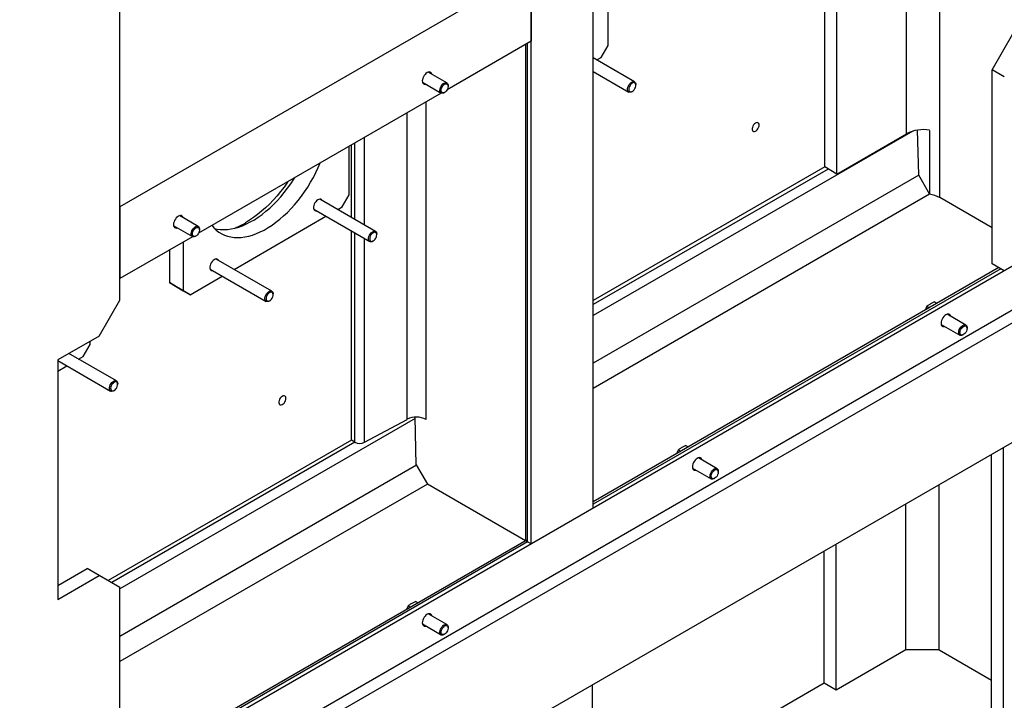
# Model space of a CAD drawing. Header units: millimetres. Extents: x 0 to 25230, y 0 to 17820.
# Tile 65 of 214: x 9050 to 10058, y 9910 to 10606. Entities that reach past the tile are written whole.
import ezdxf

# ---------------------------------------------------------------- set-up
doc = ezdxf.new("R2010")
doc.units = ezdxf.units.MM
doc.linetypes.add('SLD-Sólida', pattern=[0])
doc.layers.add('REFERÊNCIAS', color=9, linetype='SLD-Sólida')

msp = doc.modelspace()

# ---------------------------------------------------------------- linework, layer by layer
at = {"layer": 'REFERÊNCIAS', "linetype": 'SLD-Sólida', "lineweight": 25, "ltscale": 30}
for p, q in [((11697.7, 11295.8), (7513.1, 8880.1)), ((9637.2, 10106.3), (9637.2, 11035.9)), ((9573.6, 10069.6), (9573.6, 10999.2)), ((9991.8, 10424.1), (9991.8, 10825.5)), ((9957.9, 10489.4), (9957.9, 10805.9)), ((9152.8, 10319.1), (9152.8, 10756.3)), ((9573.6, 10657.5), (9152.8, 10414.6)), ((9573.6, 10657.5), (9573.6, 10584)), ((9874.1, 10455.4), (9874.1, 10653.8)), ((9886.5, 10448.2), (9886.5, 10646.6)), ((9652.4, 10579.8), (9652.4, 10629.5)), ((9573.6, 10584), (9487.7, 10534.4)), ((9570, 10071.7), (9570, 10582)), ((10045.6, 10554.8), (10066.8, 10591.5)), ((9568, 10580.8), (9568, 10074.5)), ((9645.3, 10567.6), (9652.4, 10579.8)), ((9679.5, 10542.5), (9637.2, 10567)), ((9640.7, 10564.9), (9645.3, 10567.6)), ((9487.5, 10541.5), (9468.3, 10552.5)), ((9637.2, 10553.1), (9673.5, 10532.1)), ((10057.9, 10547.6), (10045.6, 10554.8)), ((10045.6, 10356.4), (10045.6, 10554.8)), ((9462.3, 10542.1), (9481.5, 10531.1)), ((9484.5, 10531.4), (9485.1, 10531.7)), ((9488.7, 10538), (9488.7, 10538.7)), ((9676.5, 10532.4), (9677.2, 10532.8)), ((9680.8, 10539.1), (9680.8, 10539.8)), ((9481.7, 10531), (9233.1, 10387.5)), ((9466.1, 10197), (9466.1, 10522)), ((9446.6, 10197.1), (9446.6, 10510.7)), ((9964.3, 10492.1), (9637.2, 10303.3)), ((9968.9, 10493.1), (9970.2, 10447.2)), ((9981.5, 10492.9), (9981.5, 10427.6)), ((9403, 10396), (9403, 10485.6)), ((9886.5, 10448.2), (9957.9, 10489.4)), ((9387.2, 10426.8), (9387.2, 10476.5)), ((9389.7, 10403.7), (9389.7, 10477.9)), ((9393.3, 10401.6), (9393.3, 10479.9)), ((9874.1, 10455.4), (9637.2, 10318.6)), ((9877.6, 10453.3), (9637.2, 10314.5)), ((9886.5, 10448.2), (9874.1, 10455.4)), ((9970.4, 10446.9), (9637.2, 10254.5)), ((9970.2, 10447.2), (9981.5, 10427.6)), ((9414.4, 10389.5), (9357.2, 10422.5)), ((9380.2, 10414.5), (9387.2, 10426.8)), ((9981.5, 10427.6), (9637.2, 10228.8)), ((10045.6, 10393.1), (9991.8, 10424.1)), ((9152.8, 10414.6), (9152.8, 10341.1)), ((9351.2, 10412.1), (9408.4, 10379.1)), ((9375.6, 10411.9), (9380.2, 10414.5)), ((9232.9, 10394.5), (9213.8, 10405.6)), ((9269.5, 10350.6), (9363.6, 10404.9)), ((9207.8, 10395.2), (9226.9, 10384.1)), ((9234.2, 10391), (9234.2, 10391.8)), ((9227.1, 10384), (9152.8, 10341.1)), ((9229.9, 10384.4), (9230.5, 10384.8)), ((9389.7, 10175.7), (9389.7, 10389.8)), ((9393.3, 10173.7), (9393.3, 10387.8)), ((9403, 10173.6), (9403, 10382.2)), ((9415.6, 10386), (9415.6, 10386.7)), ((9203.4, 10370.3), (9203.4, 10337)), ((9217.5, 10378.5), (9217.5, 10328.8)), ((9411.4, 10379.4), (9412, 10379.7)), ((9308.3, 10328.2), (9251.1, 10361.2)), ((9245.1, 10350.9), (9302.3, 10317.8)), ((10052.3, 10352.5), (9637.2, 10112.8)), ((10054.4, 10351.3), (9637.2, 10110.4)), ((10057.9, 10349.2), (10045.6, 10356.4)), ((9224.6, 10324.7), (9257.5, 10343.7)), ((9203.4, 10337), (9217.5, 10328.8)), ((9210.5, 10332.9), (9203.4, 10337)), ((9224.6, 10324.7), (9210.5, 10332.9)), ((9217.5, 10328.8), (9224.6, 10324.7)), ((9309.6, 10324.8), (9309.6, 10325.5)), ((9131.6, 10282.3), (9152.8, 10319.1)), ((9138, 9773.2), (10071.4, 10312.1)), ((9305.3, 10318.1), (9305.9, 10318.5)), ((9978.8, 10312.8), (9977.1, 10309)), ((9978.8, 10312.8), (9981.3, 10311.4)), ((9986.6, 10317.3), (9982.4, 10315.2)), ((9986.6, 10317.3), (9989, 10315.9)), ((9149.3, 9766.7), (10082.7, 10305.5)), ((10018.5, 10293.6), (9999.4, 10304.6)), ((9993.4, 10294.2), (10012.5, 10283.2)), ((10019.8, 10290.1), (10019.8, 10290.8)), ((9131.6, 10282.3), (9089.2, 10257.9)), ((10015.5, 10283.5), (10016.1, 10283.8)), ((9115, 10261.4), (9122.1, 10273.7)), ((9122.1, 10273.7), (9122.1, 10276.8)), ((9149.2, 10236.4), (9100.6, 10264.4)), ((9110.4, 10258.8), (9115, 10261.4)), ((9089.2, 10257.9), (9089.2, 10012.9)), ((9089.2, 10257.2), (9143.2, 10226)), ((9089.2, 10246.5), (9098.4, 10251.9)), ((9150.5, 10232.9), (9150.5, 10233.6)), ((9146.2, 10226.3), (9146.8, 10226.6)), ((9456.1, 10150.4), (9454.8, 10199.3)), ((9454.8, 10198), (9152.8, 10023.6)), ((9403, 10173.6), (9446.6, 10197.1)), ((10082.7, 10183.1), (9159.2, 9649.9)), ((9389.7, 10175.7), (9140.8, 10032.1)), ((9393.3, 10173.7), (9144.4, 10030)), ((9393.3, 10173.7), (9389.7, 10175.7)), ((9732, 10170.4), (9727.9, 10168.3)), ((9732, 10170.4), (9734.5, 10169)), ((9724.3, 10165.9), (9722.5, 10162.1)), ((9724.3, 10165.9), (9726.7, 10164.5)), ((10044.9, 9828), (10044.9, 10161.2)), ((10057.2, 8677.7), (10057.2, 10168.4)), ((9456.3, 10150.1), (9152.8, 9974.9)), ((9456.1, 10150.4), (9467.4, 10130.8)), ((9764, 10146.6), (9744.8, 10157.7)), ((9738.8, 10147.3), (9758, 10136.2)), ((9765.2, 10143.2), (9765.2, 10143.9)), ((9467.5, 10130.8), (9152.8, 9949.2)), ((9568, 10072.8), (9467.4, 10130.8)), ((9761, 10136.5), (9761.6, 10136.9)), ((9991.1, 9961.1), (9991.1, 10130.2)), ((9957.2, 9961.1), (9957.2, 10110.6)), ((9637.2, 10106.3), (9573.6, 10069.6)), ((9568.4, 10073.1), (9152.8, 9833.2)), ((9570, 10071.7), (9152.8, 9830.8)), ((9573.6, 10069.6), (9570, 10071.7)), ((9885.8, 9919.9), (9885.8, 10069.4)), ((9873.4, 9927), (9873.4, 10062.2)), ((9089.2, 10027.2), (9119.3, 10044.5)), ((9131.6, 10037.4), (9119.3, 10044.5)), ((9089.2, 10012.9), (9131.6, 10037.4)), ((9152.8, 10025.1), (9131.6, 10037.4)), ((9152.8, 9826.7), (9152.8, 10025.1)), ((9455.5, 10010.8), (9451.4, 10008.7)), ((9455.5, 10010.8), (9458, 10009.4)), ((9447.8, 10006.3), (9446, 10002.4)), ((9447.8, 10006.3), (9450.2, 10004.9)), ((9487.5, 9987), (9468.3, 9998.1)), ((9462.3, 9987.7), (9481.5, 9976.6)), ((9484.5, 9976.9), (9485.1, 9977.3)), ((9488.7, 9983.6), (9488.7, 9984.3)), ((9957.2, 9961.1), (9885.8, 9919.9)), ((9991.1, 9961.1), (9957.2, 9961.1)), ((9991.1, 9961.1), (10044.9, 9930.1)), ((9873.4, 9927), (9636.5, 9790.3)), ((9885.8, 9919.9), (9873.4, 9927)), ((9636.5, 8434.5), (9636.5, 9925.5))]:
    msp.add_line(p, q, dxfattribs=at)
at = {"layer": 'REFERÊNCIAS', "linetype": 'SLD-Sólida', "lineweight": 25, "ltscale": 30, "flags": 128}
for points in [[(9472, 10550.4), (9471.6, 10551.3), (9471, 10552.1), (9470.2, 10552.5), (9469.3, 10552.7), (9468.3, 10552.5), (9467.1, 10552), (9466, 10551.2), (9465, 10550.2), (9464.1, 10549), (9463.3, 10547.6), (9462.7, 10546.2), (9462.3, 10544.7), (9462.2, 10543.4), (9462.3, 10542.2), (9462.7, 10541.2), (9463.3, 10540.4), (9464.1, 10540), (9465, 10539.9), (9466, 10540)], [(9471.9, 10550.4), (9471.6, 10551.3), (9471, 10552.1), (9470.2, 10552.5), (9469.3, 10552.7), (9468.2, 10552.5), (9467.1, 10552), (9467.1, 10552)], [(9462.2, 10543.4), (9462.3, 10542.2), (9462.7, 10541.2), (9463.3, 10540.5), (9464, 10540), (9465, 10539.9), (9465.9, 10540)], [(9484.5, 10541.2), (9485.5, 10541.6), (9486.5, 10541.7), (9487.4, 10541.5), (9488.1, 10540.9), (9488.5, 10540.1), (9488.7, 10539), (9488.7, 10538.7)], [(9676.5, 10532.4), (9675.5, 10532), (9674.5, 10531.9), (9673.6, 10532.1), (9673, 10532.6), (9672.5, 10533.5), (9672.3, 10534.6), (9672.4, 10535.8), (9672.7, 10537.2), (9673.3, 10538.6), (9674, 10539.9), (9675, 10541), (9676, 10541.9), (9677.1, 10542.5), (9678.1, 10542.8), (9679, 10542.7), (9679.8, 10542.3), (9680.4, 10541.6), (9680.7, 10540.7), (9680.8, 10539.8)], [(9677.2, 10532.8), (9678.1, 10533.5), (9679, 10534.5), (9679.8, 10535.7), (9680.4, 10536.9), (9680.7, 10538.2), (9680.8, 10539.4), (9680.6, 10540.4), (9680.1, 10541.1), (9679.4, 10541.5), (9678.6, 10541.7), (9677.7, 10541.4), (9676.7, 10540.8), (9675.7, 10540), (9674.9, 10538.9), (9674.2, 10537.7), (9673.7, 10536.4), (9673.5, 10535.2), (9673.6, 10534.1), (9673.9, 10533.2), (9674.5, 10532.6), (9675.3, 10532.3), (9676.2, 10532.4), (9677.2, 10532.8)], [(9484.5, 10531.4), (9484, 10531.1), (9482.9, 10530.8), (9482, 10530.9), (9481.2, 10531.2), (9480.6, 10532), (9480.3, 10532.9), (9480.3, 10534.1), (9480.5, 10535.4), (9480.9, 10536.8), (9481.6, 10538.1), (9482.4, 10539.4), (9483.4, 10540.4), (9484.5, 10541.2), (9484.5, 10541.2)], [(9485.1, 10540.1), (9486.1, 10540.5), (9487, 10540.6), (9487.8, 10540.3), (9488.3, 10539.7), (9488.7, 10538.8), (9488.7, 10537.7), (9488.5, 10536.5), (9488.1, 10535.2), (9487.4, 10534), (9486.5, 10532.9), (9485.6, 10532), (9484.6, 10531.5), (9483.7, 10531.2), (9482.8, 10531.3), (9482.1, 10531.8), (9481.7, 10532.5), (9481.5, 10533.5), (9481.6, 10534.7), (9481.9, 10536), (9482.5, 10537.2), (9483.2, 10538.4), (9484.1, 10539.4), (9485.1, 10540.1)], [(9807, 10498.3), (9806.9, 10499.3), (9806.5, 10500.1), (9805.8, 10500.6), (9805, 10500.8), (9804.1, 10500.7), (9803.1, 10500.2), (9802.2, 10499.4), (9801.3, 10498.4), (9800.6, 10497.2), (9800.1, 10495.9), (9799.8, 10494.7), (9799.8, 10493.6), (9800.1, 10492.6), (9800.6, 10491.9), (9801.3, 10491.6), (9802.2, 10491.6), (9803.1, 10491.9), (9804.1, 10492.5), (9805, 10493.4), (9805.8, 10494.6), (9806.5, 10495.8), (9806.9, 10497.1), (9807, 10498.3)], [(9247, 10395.5), (9249, 10393.1), (9251.4, 10390.8), (9254.1, 10388.8), (9256.9, 10387.1), (9259.8, 10385.7), (9263, 10384.6), (9266.3, 10383.8), (9269.7, 10383.3), (9273.2, 10383.2), (9276.9, 10383.3), (9280.7, 10383.8), (9284.5, 10384.6), (9288.4, 10385.7), (9292.4, 10387.2), (9296.4, 10388.9), (9300.4, 10390.9), (9304.4, 10393.3), (9308.4, 10395.9), (9312.4, 10398.8), (9316.4, 10401.9), (9320.3, 10405.3), (9324.1, 10408.9), (9327.9, 10412.8), (9331.5, 10416.8), (9335.1, 10421.1), (9338.5, 10425.5), (9341.8, 10430.1), (9344.9, 10434.8), (9347.9, 10439.7), (9350.7, 10444.6), (9353.4, 10449.7), (9355.8, 10454.8), (9357.8, 10459.5)], [(9249.6, 10392.5), (9252.1, 10391.9), (9255.5, 10391.5), (9259.1, 10391.3), (9262.8, 10391.5), (9266.5, 10392), (9270.4, 10392.8), (9274.3, 10393.9), (9278.2, 10395.3), (9282.2, 10397.1), (9286.2, 10399.1), (9290.3, 10401.4), (9294.3, 10404), (9298.3, 10406.9), (9302.2, 10410.1), (9306.2, 10413.4), (9310, 10417.1), (9313.7, 10420.9), (9317.4, 10425), (9321, 10429.2), (9324.4, 10433.7), (9327.7, 10438.2), (9330.8, 10443), (9331.7, 10444.4)], [(9324.4, 10440.2), (9324.1, 10439.7), (9320.7, 10434.9), (9317.1, 10430.3), (9313.5, 10425.8), (9309.7, 10421.6), (9305.8, 10417.5), (9301.8, 10413.7), (9297.8, 10410.1), (9293.7, 10406.7), (9289.5, 10403.6), (9285.4, 10400.8), (9281.2, 10398.2)], [(9359.7, 10421), (9359.5, 10421.3), (9358.9, 10422), (9358.2, 10422.4), (9357.2, 10422.5), (9356.2, 10422.2), (9355.2, 10421.7), (9354.1, 10420.9), (9353.1, 10419.8), (9352.3, 10418.6), (9351.6, 10417.3), (9351.1, 10415.9), (9350.9, 10414.5), (9350.9, 10413.3), (9351.1, 10412.3), (9351.6, 10411.4), (9352.3, 10410.9), (9353.1, 10410.6), (9353.7, 10410.6)], [(9217.4, 10403.5), (9217.1, 10404.4), (9216.5, 10405.1), (9215.7, 10405.6), (9214.7, 10405.7), (9213.7, 10405.5), (9212.6, 10405), (9211.5, 10404.3), (9210.4, 10403.2), (9209.5, 10402), (9208.7, 10400.6), (9208.1, 10399.2), (9207.7, 10397.8), (9207.6, 10396.4), (9207.7, 10395.2), (9208.1, 10394.2), (9208.7, 10393.5), (9209.5, 10393), (9210.4, 10392.9), (9211.4, 10393.1)], [(9217.4, 10403.5), (9217, 10404.4), (9216.4, 10405.1), (9215.7, 10405.6), (9214.7, 10405.7), (9213.7, 10405.5), (9212.6, 10405), (9212.6, 10405)], [(9207.6, 10396.5), (9207.7, 10395.3), (9208.1, 10394.3), (9208.7, 10393.5), (9209.5, 10393.1), (9210.4, 10392.9), (9211.4, 10393.1)], [(9229.9, 10384.4), (9229.4, 10384.1), (9228.4, 10383.8), (9227.4, 10383.9), (9226.7, 10384.3), (9226.1, 10385), (9225.8, 10386), (9225.7, 10387.2), (9225.9, 10388.5), (9226.3, 10389.9), (9227, 10391.2), (9227.9, 10392.4), (9228.9, 10393.4), (9229.9, 10394.2), (9229.9, 10394.2)], [(9230.5, 10393.1), (9231.5, 10393.5), (9232.4, 10393.6), (9233.2, 10393.3), (9233.8, 10392.7), (9234.1, 10391.8), (9234.2, 10390.7), (9234, 10389.5), (9233.5, 10388.2), (9232.8, 10387), (9232, 10385.9), (9231, 10385.1), (9230.1, 10384.5), (9229.1, 10384.3), (9228.3, 10384.4), (9227.6, 10384.8), (9227.1, 10385.6), (9226.9, 10386.6), (9227, 10387.7), (9227.3, 10389), (9227.9, 10390.3), (9228.7, 10391.4), (9229.6, 10392.4), (9230.5, 10393.1)], [(9229.9, 10394.2), (9231, 10394.7), (9232, 10394.8), (9232.8, 10394.5), (9233.5, 10394), (9234, 10393.1), (9234.2, 10392.1), (9234.2, 10391.8)], [(9411.4, 10379.4), (9410.3, 10378.9), (9409.3, 10378.8), (9408.5, 10379), (9407.8, 10379.6), (9407.3, 10380.4), (9407.1, 10381.5), (9407.2, 10382.8), (9407.5, 10384.1), (9408.1, 10385.5), (9408.9, 10386.8), (9409.8, 10387.9), (9410.8, 10388.8), (9411.9, 10389.4), (9412.9, 10389.7), (9413.9, 10389.7), (9414.6, 10389.3), (9415.2, 10388.6), (9415.5, 10387.6), (9415.6, 10386.7)], [(9412, 10379.7), (9413, 10380.4), (9413.9, 10381.4), (9414.6, 10382.6), (9415.2, 10383.8), (9415.5, 10385.1), (9415.6, 10386.3), (9415.4, 10387.3), (9415, 10388), (9414.3, 10388.5), (9413.4, 10388.6), (9412.5, 10388.3), (9411.5, 10387.8), (9410.6, 10386.9), (9409.7, 10385.8), (9409, 10384.6), (9408.6, 10383.3), (9408.4, 10382.1), (9408.4, 10381), (9408.8, 10380.1), (9409.3, 10379.5), (9410.1, 10379.2), (9411, 10379.3), (9412, 10379.7)], [(9253.6, 10359.8), (9253.5, 10360.1), (9252.9, 10360.8), (9252.1, 10361.2), (9251.2, 10361.3), (9250.2, 10361), (9249.1, 10360.5), (9248, 10359.7), (9247.1, 10358.6), (9246.2, 10357.4), (9245.5, 10356), (9245, 10354.7), (9244.8, 10353.3), (9244.8, 10352.1), (9245, 10351), (9245.5, 10350.2), (9246.2, 10349.6), (9247.1, 10349.4), (9247.6, 10349.4)], [(9305.3, 10318.1), (9304.3, 10317.7), (9303.3, 10317.6), (9302.4, 10317.8), (9301.7, 10318.3), (9301.3, 10319.2), (9301.1, 10320.3), (9301.1, 10321.5), (9301.5, 10322.9), (9302, 10324.3), (9302.8, 10325.6), (9303.7, 10326.7), (9304.8, 10327.6), (9305.8, 10328.2), (9306.9, 10328.5), (9307.8, 10328.4), (9308.6, 10328), (9309.1, 10327.3), (9309.5, 10326.4), (9309.6, 10325.5)], [(9305.9, 10318.5), (9306.9, 10319.2), (9307.8, 10320.2), (9308.6, 10321.3), (9309.1, 10322.6), (9309.5, 10323.9), (9309.5, 10325), (9309.3, 10326), (9308.9, 10326.8), (9308.2, 10327.2), (9307.4, 10327.3), (9306.4, 10327.1), (9305.4, 10326.5), (9304.5, 10325.7), (9303.6, 10324.6), (9303, 10323.4), (9302.5, 10322.1), (9302.3, 10320.9), (9302.4, 10319.8), (9302.7, 10318.9), (9303.3, 10318.3), (9304, 10318), (9305, 10318.1), (9305.9, 10318.5)], [(10003, 10302.5), (10002.7, 10303.5), (10002.1, 10304.2), (10001.3, 10304.7), (10000.3, 10304.8), (9999.3, 10304.6), (9998.2, 10304.1), (9997.1, 10303.3), (9996, 10302.3), (9995.1, 10301.1), (9994.3, 10299.7), (9993.7, 10298.3), (9993.3, 10296.9), (9993.2, 10295.5), (9993.3, 10294.3), (9993.7, 10293.3), (9994.3, 10292.6), (9995.1, 10292.1), (9996, 10292), (9997, 10292.1)], [(10003, 10302.6), (10002.6, 10303.5), (10002, 10304.2), (10001.3, 10304.7), (10000.3, 10304.8), (9999.3, 10304.6), (9998.2, 10304.1), (9998.2, 10304.1)], [(9993.2, 10295.5), (9993.3, 10294.3), (9993.7, 10293.3), (9994.3, 10292.6), (9995.1, 10292.2), (9996, 10292), (9997, 10292.2)], [(10015.5, 10283.5), (10015, 10283.2), (10014, 10282.9), (10013, 10283), (10012.3, 10283.4), (10011.7, 10284.1), (10011.4, 10285.1), (10011.3, 10286.2), (10011.5, 10287.6), (10011.9, 10288.9), (10012.6, 10290.3), (10013.5, 10291.5), (10014.5, 10292.5), (10015.5, 10293.3), (10015.5, 10293.3)], [(10016.1, 10292.2), (10017.1, 10292.6), (10018, 10292.7), (10018.8, 10292.4), (10019.4, 10291.8), (10019.7, 10290.9), (10019.8, 10289.8), (10019.6, 10288.6), (10019.1, 10287.3), (10018.4, 10286.1), (10017.6, 10285), (10016.6, 10284.2), (10015.6, 10283.6), (10014.7, 10283.4), (10013.9, 10283.5), (10013.2, 10283.9), (10012.7, 10284.7), (10012.5, 10285.7), (10012.6, 10286.8), (10012.9, 10288.1), (10013.5, 10289.4), (10014.3, 10290.5), (10015.2, 10291.5), (10016.1, 10292.2)], [(10015.5, 10293.3), (10016.6, 10293.7), (10017.6, 10293.9), (10018.4, 10293.6), (10019.1, 10293.1), (10019.6, 10292.2), (10019.8, 10291.1), (10019.8, 10290.8)], [(9146.2, 10226.3), (9145.2, 10225.8), (9144.2, 10225.7), (9143.3, 10225.9), (9142.6, 10226.5), (9142.2, 10227.3), (9142, 10228.4), (9142, 10229.7), (9142.4, 10231.1), (9142.9, 10232.4), (9143.7, 10233.7), (9144.6, 10234.8), (9145.7, 10235.7), (9146.7, 10236.4), (9147.8, 10236.6), (9148.7, 10236.6), (9149.5, 10236.2), (9150, 10235.5), (9150.4, 10234.5), (9150.5, 10233.6)], [(9146.8, 10226.6), (9147.8, 10227.4), (9148.7, 10228.3), (9149.5, 10229.5), (9150, 10230.8), (9150.4, 10232), (9150.4, 10233.2), (9150.2, 10234.2), (9149.8, 10234.9), (9149.1, 10235.4), (9148.3, 10235.5), (9147.3, 10235.3), (9146.3, 10234.7), (9145.4, 10233.8), (9144.5, 10232.8), (9143.9, 10231.5), (9143.4, 10230.3), (9143.2, 10229), (9143.3, 10227.9), (9143.6, 10227), (9144.2, 10226.4), (9144.9, 10226.2), (9145.9, 10226.2), (9146.8, 10226.6)], [(9322.6, 10218.6), (9322.5, 10219.7), (9322.1, 10220.5), (9321.5, 10221), (9320.7, 10221.2), (9319.7, 10221.1), (9318.8, 10220.6), (9317.8, 10219.8), (9316.9, 10218.8), (9316.2, 10217.6), (9315.7, 10216.3), (9315.4, 10215.1), (9315.4, 10213.9), (9315.7, 10213), (9316.2, 10212.3), (9316.9, 10212), (9317.8, 10211.9), (9318.8, 10212.3), (9319.7, 10212.9), (9320.7, 10213.8), (9321.5, 10214.9), (9322.1, 10216.2), (9322.5, 10217.4), (9322.6, 10218.6)], [(9748.5, 10155.6), (9748.1, 10156.5), (9747.5, 10157.3), (9746.7, 10157.7), (9745.8, 10157.9), (9744.7, 10157.7), (9743.6, 10157.2), (9742.5, 10156.4), (9741.5, 10155.4), (9740.5, 10154.1), (9739.7, 10152.8), (9739.2, 10151.3), (9738.8, 10149.9), (9738.7, 10148.6), (9738.8, 10147.4), (9739.2, 10146.4), (9739.7, 10145.6), (9740.5, 10145.2), (9741.5, 10145), (9742.5, 10145.2)], [(9738.7, 10148.6), (9738.8, 10147.4), (9739.2, 10146.4), (9739.7, 10145.7), (9740.5, 10145.2), (9741.5, 10145.1), (9742.4, 10145.2)], [(9748.4, 10155.6), (9748.1, 10156.5), (9747.5, 10157.2), (9746.7, 10157.7), (9745.8, 10157.8), (9744.7, 10157.7), (9743.6, 10157.2), (9743.6, 10157.2)], [(9761, 10136.5), (9760.4, 10136.3), (9759.4, 10136), (9758.5, 10136), (9757.7, 10136.4), (9757.1, 10137.1), (9756.8, 10138.1), (9756.7, 10139.3), (9756.9, 10140.6), (9757.4, 10142), (9758.1, 10143.3), (9758.9, 10144.5), (9759.9, 10145.6), (9761, 10146.3), (9761, 10146.3)], [(9761.6, 10145.3), (9762.6, 10145.7), (9763.5, 10145.7), (9764.2, 10145.5), (9764.8, 10144.9), (9765.1, 10144), (9765.2, 10142.9), (9765, 10141.6), (9764.5, 10140.4), (9763.9, 10139.1), (9763, 10138.1), (9762.1, 10137.2), (9761.1, 10136.6), (9760.1, 10136.4), (9759.3, 10136.5), (9758.6, 10137), (9758.2, 10137.7), (9758, 10138.7), (9758, 10139.9), (9758.4, 10141.1), (9758.9, 10142.4), (9759.7, 10143.6), (9760.6, 10144.5), (9761.6, 10145.3)], [(9761, 10146.3), (9762, 10146.8), (9763, 10146.9), (9763.9, 10146.7), (9764.5, 10146.1), (9765, 10145.3), (9765.2, 10144.2), (9765.2, 10143.9)], [(9472, 9996), (9471.6, 9996.9), (9471, 9997.7), (9470.2, 9998.1), (9469.3, 9998.2), (9468.3, 9998.1), (9467.1, 9997.6), (9466, 9996.8), (9465, 9995.8), (9464.1, 9994.5), (9463.3, 9993.2), (9462.7, 9991.7), (9462.3, 9990.3), (9462.2, 9989), (9462.3, 9987.8), (9462.7, 9986.8), (9463.3, 9986), (9464.1, 9985.6), (9465, 9985.4), (9466, 9985.6)], [(9471.9, 9996), (9471.6, 9996.9), (9471, 9997.6), (9470.2, 9998.1), (9469.3, 9998.2), (9468.2, 9998.1), (9467.1, 9997.6), (9467.1, 9997.6)], [(9462.2, 9989), (9462.3, 9987.8), (9462.7, 9986.8), (9463.3, 9986), (9464, 9985.6), (9465, 9985.5), (9465.9, 9985.6)], [(9484.5, 9976.9), (9484, 9976.7), (9482.9, 9976.4), (9482, 9976.4), (9481.2, 9976.8), (9480.6, 9977.5), (9480.3, 9978.5), (9480.3, 9979.7), (9480.5, 9981), (9480.9, 9982.4), (9481.6, 9983.7), (9482.4, 9984.9), (9483.4, 9986), (9484.5, 9986.7), (9484.5, 9986.7)], [(9485.1, 9985.7), (9486.1, 9986.1), (9487, 9986.1), (9487.8, 9985.9), (9488.3, 9985.2), (9488.7, 9984.4), (9488.7, 9983.3), (9488.5, 9982), (9488.1, 9980.8), (9487.4, 9979.5), (9486.5, 9978.5), (9485.6, 9977.6), (9484.6, 9977), (9483.7, 9976.8), (9482.8, 9976.9), (9482.1, 9977.3), (9481.7, 9978.1), (9481.5, 9979.1), (9481.6, 9980.3), (9481.9, 9981.5), (9482.5, 9982.8), (9483.2, 9984), (9484.1, 9984.9), (9485.1, 9985.7)], [(9484.5, 9986.7), (9485.5, 9987.2), (9486.5, 9987.3), (9487.4, 9987.1), (9488.1, 9986.5), (9488.5, 9985.7), (9488.7, 9984.6), (9488.7, 9984.3)]]:
    msp.add_lwpolyline(points, dxfattribs=at)
at = {"layer": 'REFERÊNCIAS', "linetype": 'SLD-Sólida', "lineweight": 25, "ltscale": 900}
for centre, radius, start, end in [((9974.8, 10456.6), 37, 79.568, 117.3176), ((9976.8, 10397), 30.9, 61.0454, 81.2811), ((9239.6, 10469.5), 82.6, 291.2398, 300.2031), ((9456.2, 10177.9), 21.5, 62.5655, 116.3376), ((9398.2, 10183.3), 10.8, 242.6952, 296.2079), ((9571.4, 10074.8), 3.46, 185.1347, 246.1854)]:
    msp.add_arc(centre, radius, start, end, dxfattribs=at)
at = {"layer": 'REFERÊNCIAS', "linetype": 'SLD-Sólida', "lineweight": 25, "ltscale": 30}
for points in [[(9982.4, 10315.2), (9981.5, 10314.7), (9980.2, 10313.9), (9979.1, 10313.1), (9978.8, 10312.8)], [(9727.9, 10168.3), (9726.9, 10167.7), (9725.7, 10166.9), (9724.6, 10166.1), (9724.3, 10165.9)], [(9451.4, 10008.7), (9450.4, 10008.1), (9449.2, 10007.3), (9448.1, 10006.5), (9447.8, 10006.3)]]:
    msp.add_open_spline(points, degree=3, knots=[0, 0, 0, 0, 0.748327, 1, 1, 1, 1], dxfattribs=at)

doc.saveas('drawing.dxf')
